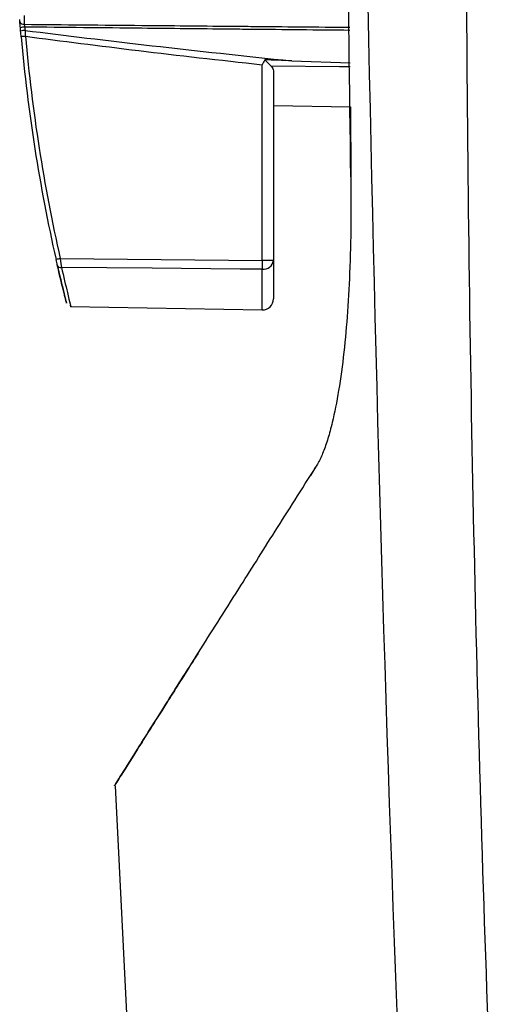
# Model space of a CAD drawing. Header units: millimetres. Extents: x 82 to 1337, y -230 to 1154.
# Tile 146 of 217: x 961 to 983, y 343 to 387. Entities that reach past the tile are written whole.
import ezdxf

# ---------------------------------------------------------------- set-up
doc = ezdxf.new("R2010")
doc.units = ezdxf.units.MM

msp = doc.modelspace()

# ---------------------------------------------------------------- linework, layer by layer
at = {"color": 7, "linetype": 'Continuous', "lineweight": 25}
for p, q in [((973.404, 385.478), (976.045, 385.385)), ((972.053, 376.432), (972.053, 385.304)), ((972.561, 385.036), (972.561, 376.432)), ((972.561, 383.457), (976.056, 383.396)), ((976.056, 383.396), (976.074, 380.228)), ((962.887, 376.514), (972.053, 376.432)), ((972.561, 376.432), (972.053, 376.432)), ((972.561, 376.432), (972.561, 374.687)), ((963.348, 374.339), (972.053, 374.187)), ((974.479, 367.045), (974.24, 366.668)), ((965.383, 352.606), (967.754, 304.442))]:
    msp.add_line(p, q, dxfattribs=at)
at = {"color": 8, "linetype": 'Continuous', "lineweight": 25}
msp.add_line((972.053, 374.187), (972.053, 376.028), dxfattribs=at)
at = {"color": 8, "linetype": 'Continuous', "lineweight": 25, "flags": 128}
msp.add_lwpolyline([(976.046, 385.203), (975.562, 385.208), (972.466, 385.235)], dxfattribs=at)
at = {"color": 7, "linetype": 'Continuous', "lineweight": 25, "flags": 128}
msp.add_lwpolyline([(972.053, 376.028), (971.053, 376.037), (967.053, 376.071), (962.943, 376.107)], dxfattribs=at)
at = {"color": 7, "linetype": 'Continuous', "lineweight": 25}
for centre, radius, start, end in [((961.22, 387.311), 0.174, 195.2763, 279.8141), ((961.26, 386.596), 0.419, 87.904, 116.0611), ((961.273, 386.454), 0.411, 87.8784, 116.6392), ((964.055, 355.066), 31.648, 94.9837, 95.3395), ((1037.061, 393.317), 76.25, 185.07165, 192.7651), ((1037.058, 393.317), 76.05, 185.07165, 192.7651), ((965.639, 364.147), 12.669, 102.5453, 103.4344), ((962.917, 376.279), 0.174, 198.2785, 278.5293), ((990.829, 376.23), 18.778, 179.3839, 180.616), ((972.103, 376.487), 0.462, 263.7307, 353.1505), ((972.061, 374.687), 0.5, 268.9999, 359.9999)]:
    msp.add_arc(centre, radius, start, end, dxfattribs=at)
for centre, ratio, start_param, end_param in [((3914.579, 393.425), 0.016784, 3.273262, 3.301279), ((3914.545, 393.425), 0.017455, 3.273396, 3.298476)]:
    msp.add_ellipse(centre, major_axis=(2979.078, -0.003), ratio=ratio, start_param=start_param, end_param=end_param, dxfattribs=at)
for points in [[(976.074, 380.228), (975.847, 396.419), (975.756, 412.614), (975.798, 428.812)], [(978.753, 328.18), (977.29, 361.769), (976.507, 395.38), (976.404, 428.999)], [(961.076, 386.972), (961.067, 387.079), (961.058, 387.189), (961.052, 387.265)], [(961.089, 386.821), (961.084, 386.871), (961.08, 386.921), (961.076, 386.972)], [(961.11, 386.577), (961.103, 386.658), (961.095, 386.74), (961.089, 386.821)], [(961.275, 387.014), (961.279, 386.964), (961.284, 386.914), (961.288, 386.864)], [(961.288, 386.864), (961.294, 386.774), (961.299, 386.685), (961.306, 386.594)], [(972.171, 385.529), (972.132, 385.454), (972.092, 385.379), (972.053, 385.304)], [(972.466, 385.235), (972.386, 385.314), (972.279, 385.421), (972.171, 385.529)], [(972.466, 385.235), (972.53, 385.172), (972.561, 385.103), (972.561, 385.036)], [(962.887, 376.514), (962.909, 376.354), (962.93, 376.2), (962.943, 376.107)], [(962.752, 376.224), (962.739, 376.281), (962.717, 376.374), (962.696, 376.469)]]:
    msp.add_open_spline(points, degree=3, dxfattribs=at)
for points, knots in [([(981.602, 426.305), (981.275, 409.923), (981.216, 393.528), (981.636, 360.748), (982.114, 344.366), (982.861, 327.993)], [0, 0, 0, 0, 0.5, 0.5, 1, 1, 1, 1]), ([(961.052, 387.265), (961.052, 387.267), (961.052, 387.269), (961.051, 387.271), (961.051, 387.276), (961.05, 387.282), (961.05, 387.288), (961.049, 387.295), (961.049, 387.301), (961.048, 387.308), (961.048, 387.314), (961.047, 387.321), (961.047, 387.327), (961.046, 387.333), (961.046, 387.339), (961.046, 387.344), (961.045, 387.349), (961.045, 387.354), (961.045, 387.357)], [0, 0, 0, 0, 0.0000074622, 0.0000074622, 0.0000074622, 0.0000274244, 0.0000274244, 0.0000274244, 0.0000473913, 0.0000473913, 0.0000473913, 0.0000673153, 0.0000673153, 0.0000673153, 0.0000871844, 0.0000871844, 0.0000871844, 0.00010704, 0.00010704, 0.00010704, 0.00010704]), ([(961.242, 387.544), (961.243, 387.503), (961.244, 387.432), (961.247, 387.277), (961.248, 387.196), (961.249, 387.14)], [0, 0, 0, 0, 0.5, 0.5, 1, 1, 1, 1]), ([(961.249, 387.14), (961.251, 387.131), (961.253, 387.122), (961.255, 387.112), (961.258, 387.097), (961.261, 387.081), (961.265, 387.065), (961.268, 387.048), (961.272, 387.031), (961.275, 387.014)], [0, 0, 0, 0, 0.0000360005, 0.0000360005, 0.0000360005, 0.0000879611, 0.0000879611, 0.0000879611, 0.0001400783, 0.0001400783, 0.0001400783, 0.0001400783]), ([(973.404, 385.478), (973.19, 385.487), (972.976, 385.496), (972.763, 385.505), (972.565, 385.513), (972.368, 385.521), (972.171, 385.529)], [0, 0, 0, 0, 0.000641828, 0.000641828, 0.000641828, 0.0012342, 0.0012342, 0.0012342, 0.0012342]), ([(976.074, 380.228), (976.076, 380.069), (976.08, 379.753), (976.083, 379.282), (976.083, 378.816), (976.081, 378.355), (976.076, 377.9), (976.069, 377.449), (976.059, 377.003), (976.046, 376.562), (976.013, 375.584), (975.935, 374.116), (975.767, 372.227), (975.537, 370.516), (975.31, 369.377), (975.136, 368.699), (975.036, 368.349), (974.931, 368.029), (974.824, 367.738), (974.712, 367.476), (974.597, 367.241), (974.519, 367.11), (974.479, 367.045)], [0, 0, 0, 0, 0.028645, 0.05702, 0.085139, 0.113018, 0.140672, 0.168118, 0.195372, 0.222452, 0.249374, 0.376927, 0.499408, 0.626288, 0.749104, 0.78533, 0.821246, 0.85696, 0.892582, 0.928222, 0.963992, 1, 1, 1, 1]), ([(962.752, 376.224), (962.881, 375.664), (962.986, 375.234), (963.078, 374.863), (963.095, 374.797), (963.123, 374.686), (963.134, 374.639), (963.163, 374.527), (963.172, 374.489), (963.172, 374.489), (963.17, 374.498), (963.161, 374.536), (963.153, 374.564), (963.125, 374.675), (963.097, 374.786), (963.024, 375.08), (962.979, 375.265), (962.875, 375.696), (962.816, 375.944), (962.752, 376.224)], [0, 0, 0, 0, 0.25, 0.25, 0.3125, 0.3125, 0.375, 0.375, 0.5, 0.5, 0.5625, 0.5625, 0.625, 0.625, 0.75, 0.75, 0.875, 0.875, 1, 1, 1, 1]), ([(962.943, 376.107), (963.037, 375.702), (963.249, 374.782), (963.394, 374.213), (963.354, 374.376), (963.349, 374.393)], [0, 0, 0, 0, 0.411975, 0.935693, 1, 1, 1, 1]), ([(969.141, 358.613), (969.027, 358.433), (968.462, 357.539), (967.467, 355.964), (966.301, 354.114), (965.525, 352.883), (965.262, 352.466), (965.524, 352.881), (966.306, 354.123), (967.533, 356.068), (969.105, 358.557), (970.8, 361.235), (972.595, 364.075), (973.853, 366.057), (974.479, 367.045)], [0, 0, 0, 0, 0.016883, 0.083865, 0.185373, 0.287153, 0.389457, 0.491719, 0.593563, 0.695368, 0.781105, 0.866885, 0.933682, 1, 1, 1, 1])]:
    msp.add_open_spline(points, degree=3, knots=knots, dxfattribs=at)
at = {"color": 8, "linetype": 'Continuous', "lineweight": 25}
for points, knots in [([(961.249, 387.14), (963.032, 387.123), (966.13, 387.095), (969.558, 387.064), (972.705, 387.035), (974.535, 387.019), (976.035, 387.005)], [0, 0, 0, 0, 0.361613, 0.628718, 0.695494, 1, 1, 1, 1]), ([(976.036, 386.863), (974.535, 386.878), (972.704, 386.895), (969.557, 386.927), (966.138, 386.962), (963.048, 386.995), (961.275, 387.014)], [0, 0, 0, 0, 0.30516, 0.372049, 0.639603, 1, 1, 1, 1])]:
    msp.add_open_spline(points, degree=3, knots=knots, dxfattribs=at)

doc.saveas('drawing.dxf')
